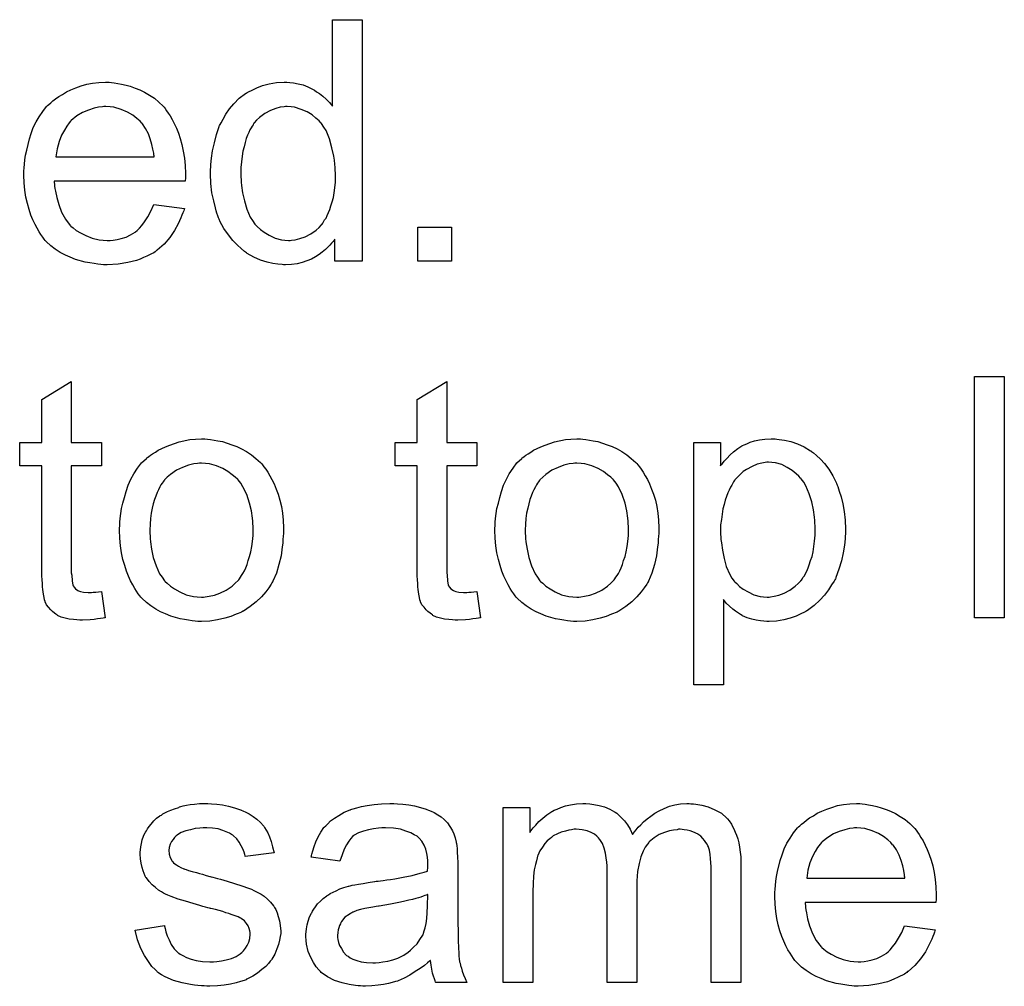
# Model space of a CAD drawing. Extents: x -1.3 to 9.2, y -4.6 to 3.5.
# Tile 113 of 215: x 6.506 to 6.832, y -2.178 to -1.858. Entities that reach past the tile are written whole.
import ezdxf

# ---------------------------------------------------------------- set-up
doc = ezdxf.new("R2010")
doc.units = 0
doc.layers.add('acc-ni-360-23-a_document', color=1, linetype='CONTINUOUS')

msp = doc.modelspace()

# ---------------------------------------------------------------- linework, layer by layer
at = {"layer": 'acc-ni-360-23-a_document', "color": 1}
for points in [[(6.619473, -1.937847), (6.610333, -1.937847), (6.610333, -1.930558), (6.610217, -1.930674), (6.610101, -1.930905), (6.609754, -1.931368), (6.609292, -1.931947), (6.608713, -1.932525), (6.608019, -1.933219), (6.607209, -1.934029), (6.606168, -1.934839), (6.605126, -1.935649), (6.603969, -1.936459), (6.602581, -1.937153), (6.601077, -1.937732), (6.599573, -1.93831), (6.597837, -1.938773), (6.595986, -1.939004), (6.594019, -1.93912), (6.593325, -1.93912), (6.592862, -1.939004), (6.591474, -1.938889), (6.589854, -1.938657), (6.587887, -1.938194), (6.585689, -1.9375), (6.58349, -1.936574), (6.581292, -1.935302), (6.581176, -1.935302), (6.581061, -1.93507), (6.580367, -1.934608), (6.579325, -1.933682), (6.578052, -1.932525), (6.576548, -1.931021), (6.575044, -1.92917), (6.57354, -1.927087), (6.572267, -1.924657), (6.572267, -1.924542), (6.572152, -1.92431), (6.572036, -1.923963), (6.571805, -1.9235), (6.571573, -1.922806), (6.571226, -1.921996), (6.570995, -1.921186), (6.570763, -1.920145), (6.570185, -1.917831), (6.569606, -1.91517), (6.569259, -1.912162), (6.569144, -1.908922), (6.569144, -1.908806), (6.569144, -1.908575), (6.569144, -1.908112), (6.569144, -1.907418), (6.569259, -1.906724), (6.569259, -1.905798), (6.569491, -1.903716), (6.569838, -1.901286), (6.570416, -1.898625), (6.57111, -1.895848), (6.572036, -1.893187), (6.572036, -1.893071), (6.572152, -1.89284), (6.572383, -1.892493), (6.572615, -1.89203), (6.573309, -1.890757), (6.574234, -1.889138), (6.575391, -1.887402), (6.576895, -1.885667), (6.578631, -1.883815), (6.580714, -1.882311), (6.580829, -1.882311), (6.580945, -1.882196), (6.581292, -1.881964), (6.581755, -1.881733), (6.582912, -1.881154), (6.584532, -1.880344), (6.586383, -1.87965), (6.588581, -1.879072), (6.591011, -1.878609), (6.593556, -1.878493), (6.594482, -1.878493), (6.595408, -1.878609), (6.59668, -1.878725), (6.598184, -1.879072), (6.599804, -1.879419), (6.601424, -1.879997), (6.602928, -1.880807), (6.603159, -1.880923), (6.603622, -1.881154), (6.604316, -1.881733), (6.605242, -1.882311), (6.606399, -1.883121), (6.60744, -1.884162), (6.608597, -1.885204), (6.609639, -1.886476), (6.609639, -1.857783), (6.619473, -1.857783), (6.619473, -1.937847)], [(6.536285, -1.878609), (6.53721, -1.878725), (6.538367, -1.878956), (6.53964, -1.879187), (6.541144, -1.879534), (6.542533, -1.879881), (6.544152, -1.88046), (6.545657, -1.881039), (6.547276, -1.881848), (6.548896, -1.882774), (6.550516, -1.883815), (6.55202, -1.885088), (6.553408, -1.886476), (6.553524, -1.886592), (6.553756, -1.886823), (6.554103, -1.887286), (6.554565, -1.88798), (6.555144, -1.88879), (6.555722, -1.889716), (6.556417, -1.890873), (6.557111, -1.892261), (6.557805, -1.893765), (6.558499, -1.895385), (6.559078, -1.897236), (6.559656, -1.899203), (6.560119, -1.901402), (6.560466, -1.903716), (6.560698, -1.906145), (6.560813, -1.908806), (6.560813, -1.908922), (6.560813, -1.909385), (6.560813, -1.910195), (6.560698, -1.911352), (6.51731, -1.911352), (6.51731, -1.911468), (6.51731, -1.911815), (6.517426, -1.912277), (6.517426, -1.912972), (6.517541, -1.913782), (6.517773, -1.914707), (6.51812, -1.91679), (6.518814, -1.919104), (6.51974, -1.921649), (6.521012, -1.923963), (6.522632, -1.926046), (6.522748, -1.926046), (6.522864, -1.926277), (6.523558, -1.926856), (6.524599, -1.927666), (6.525988, -1.928476), (6.527839, -1.929401), (6.529921, -1.930211), (6.532235, -1.93079), (6.533508, -1.930905), (6.534896, -1.931021), (6.535822, -1.931021), (6.536863, -1.930905), (6.538136, -1.930674), (6.539524, -1.930327), (6.541144, -1.929864), (6.542648, -1.92917), (6.544152, -1.928244), (6.544268, -1.928128), (6.544847, -1.927666), (6.545541, -1.926971), (6.546351, -1.926046), (6.547276, -1.924773), (6.548318, -1.923153), (6.549359, -1.921302), (6.550284, -1.919104), (6.560466, -1.920377), (6.560466, -1.920492), (6.56035, -1.920724), (6.560235, -1.921186), (6.560003, -1.921881), (6.559656, -1.922575), (6.559309, -1.9235), (6.558383, -1.925467), (6.557226, -1.927666), (6.555607, -1.92998), (6.553756, -1.932178), (6.551441, -1.934261), (6.551326, -1.934261), (6.551094, -1.934492), (6.550747, -1.934723), (6.550284, -1.93507), (6.54959, -1.935418), (6.548896, -1.935765), (6.547971, -1.936227), (6.546929, -1.93669), (6.545772, -1.937153), (6.544615, -1.937616), (6.541723, -1.93831), (6.538483, -1.938889), (6.534896, -1.93912), (6.533624, -1.93912), (6.532814, -1.939004), (6.531773, -1.938889), (6.5305, -1.938657), (6.529111, -1.938426), (6.527607, -1.938194), (6.524368, -1.937269), (6.522632, -1.936574), (6.521012, -1.93588), (6.519277, -1.934955), (6.517657, -1.933913), (6.516153, -1.932756), (6.514649, -1.931368), (6.514533, -1.931252), (6.514302, -1.931021), (6.513955, -1.930558), (6.513492, -1.929864), (6.512913, -1.929054), (6.512335, -1.928128), (6.511641, -1.926971), (6.510947, -1.925699), (6.510252, -1.924195), (6.509558, -1.922575), (6.50898, -1.920724), (6.508401, -1.918757), (6.507938, -1.916674), (6.507591, -1.91436), (6.50736, -1.91193), (6.507244, -1.909385), (6.507244, -1.909269), (6.507244, -1.908691), (6.507244, -1.907997), (6.50736, -1.906955), (6.507475, -1.905683), (6.507591, -1.904294), (6.507823, -1.902674), (6.50817, -1.901055), (6.509095, -1.897352), (6.509674, -1.895501), (6.510368, -1.893534), (6.511294, -1.891683), (6.512335, -1.889947), (6.513492, -1.888212), (6.514765, -1.886592), (6.51488, -1.886476), (6.515112, -1.886245), (6.515574, -1.885898), (6.516153, -1.885319), (6.516847, -1.884741), (6.517773, -1.884047), (6.518814, -1.883237), (6.520087, -1.882543), (6.521359, -1.881733), (6.522864, -1.881039), (6.524483, -1.880344), (6.526219, -1.879766), (6.52807, -1.879187), (6.530037, -1.87884), (6.53212, -1.878609), (6.534318, -1.878493), (6.535475, -1.878493), (6.536285, -1.878609)], [(6.534434, -1.886592), (6.533739, -1.886592), (6.533277, -1.886708), (6.532004, -1.886823), (6.5305, -1.887171), (6.528649, -1.887749), (6.526682, -1.888559), (6.524831, -1.889716), (6.522979, -1.89122), (6.522748, -1.891451), (6.522285, -1.89203), (6.521475, -1.893071), (6.520665, -1.89446), (6.51974, -1.89608), (6.51893, -1.898162), (6.518236, -1.900592), (6.517889, -1.903253), (6.5504, -1.903253), (6.5504, -1.903137), (6.5504, -1.902906), (6.550284, -1.902559), (6.550284, -1.902096), (6.550053, -1.900707), (6.549706, -1.899203), (6.549127, -1.897352), (6.548549, -1.895617), (6.547623, -1.893881), (6.546582, -1.892377), (6.546582, -1.892261), (6.546351, -1.892146), (6.545772, -1.891451), (6.544731, -1.890526), (6.543342, -1.889485), (6.541607, -1.888443), (6.539524, -1.887518), (6.537095, -1.886823), (6.535822, -1.886708), (6.534434, -1.886592)], [(6.594598, -1.886592), (6.594019, -1.886592), (6.593556, -1.886708), (6.592284, -1.886823), (6.590779, -1.887286), (6.589044, -1.887865), (6.587193, -1.888906), (6.585342, -1.890179), (6.584416, -1.891104), (6.583606, -1.89203), (6.583606, -1.892146), (6.583375, -1.892261), (6.583259, -1.892609), (6.582912, -1.893071), (6.582565, -1.89365), (6.582218, -1.894344), (6.581871, -1.895154), (6.581408, -1.89608), (6.580945, -1.897236), (6.580598, -1.898509), (6.580251, -1.899898), (6.579904, -1.901402), (6.579672, -1.903022), (6.579441, -1.904873), (6.579209, -1.90684), (6.579209, -1.908922), (6.579209, -1.909038), (6.579209, -1.909385), (6.579209, -1.909964), (6.579325, -1.910773), (6.579325, -1.911699), (6.579441, -1.91274), (6.579788, -1.91517), (6.580367, -1.917831), (6.581176, -1.920608), (6.582333, -1.923269), (6.583028, -1.924426), (6.583837, -1.925583), (6.583953, -1.925583), (6.584069, -1.925814), (6.584647, -1.926393), (6.585689, -1.927319), (6.586961, -1.928244), (6.588581, -1.929285), (6.590548, -1.930211), (6.592631, -1.93079), (6.593788, -1.930905), (6.594945, -1.931021), (6.595523, -1.931021), (6.595986, -1.930905), (6.597259, -1.93079), (6.598763, -1.930327), (6.600498, -1.929748), (6.60235, -1.928823), (6.604201, -1.92755), (6.605126, -1.92674), (6.605936, -1.925814), (6.605936, -1.925699), (6.606168, -1.925583), (6.606399, -1.925236), (6.60663, -1.924773), (6.606977, -1.924195), (6.60744, -1.923616), (6.607787, -1.92269), (6.60825, -1.921765), (6.608713, -1.920724), (6.60906, -1.919567), (6.609523, -1.918178), (6.60987, -1.91679), (6.610101, -1.91517), (6.610333, -1.91355), (6.610564, -1.911699), (6.610564, -1.909732), (6.610564, -1.909616), (6.610564, -1.909154), (6.610564, -1.908575), (6.610449, -1.907765), (6.610449, -1.90684), (6.610333, -1.905683), (6.610217, -1.90441), (6.609986, -1.903022), (6.609407, -1.900245), (6.608597, -1.897352), (6.60744, -1.894575), (6.606746, -1.893418), (6.605936, -1.892261), (6.605936, -1.892146), (6.605705, -1.89203), (6.605126, -1.891336), (6.604085, -1.89041), (6.602812, -1.889369), (6.601193, -1.888328), (6.599226, -1.887518), (6.597027, -1.886823), (6.59587, -1.886708), (6.594598, -1.886592)], [(6.649092, -1.937847), (6.637869, -1.937847), (6.637869, -1.926624), (6.649092, -1.926624), (6.649092, -1.937847)], [(6.522979, -1.998057), (6.53293, -1.998057), (6.53293, -2.005694), (6.522979, -2.005694), (6.522979, -2.039825), (6.522979, -2.040057), (6.522979, -2.040519), (6.522979, -2.041214), (6.523095, -2.042024), (6.523211, -2.043875), (6.523326, -2.044685), (6.523442, -2.045263), (6.523558, -2.045495), (6.523905, -2.045957), (6.524368, -2.046536), (6.525178, -2.047114), (6.525409, -2.04723), (6.525988, -2.047461), (6.527029, -2.047693), (6.528533, -2.047809), (6.52969, -2.047809), (6.530268, -2.047693), (6.531078, -2.047693), (6.532004, -2.047577), (6.53293, -2.047461), (6.534202, -2.056139), (6.533971, -2.056139), (6.533508, -2.056255), (6.532698, -2.05637), (6.531657, -2.056486), (6.5305, -2.056717), (6.529227, -2.056833), (6.526682, -2.056949), (6.525756, -2.056949), (6.524831, -2.056833), (6.523673, -2.056717), (6.522285, -2.056602), (6.520897, -2.056255), (6.519624, -2.055907), (6.518351, -2.055329), (6.518236, -2.055213), (6.517889, -2.054982), (6.517426, -2.054635), (6.516731, -2.054056), (6.516153, -2.053478), (6.515459, -2.052668), (6.514765, -2.051858), (6.514302, -2.050817), (6.514302, -2.050701), (6.51407, -2.050238), (6.513955, -2.049428), (6.513723, -2.048271), (6.513492, -2.046767), (6.513376, -2.045842), (6.513376, -2.0448), (6.513261, -2.043528), (6.513145, -2.042255), (6.513145, -2.040867), (6.513145, -2.039247), (6.513145, -2.005694), (6.505856, -2.005694), (6.505856, -1.998057), (6.513145, -1.998057), (6.513145, -1.983711), (6.522979, -1.97781), (6.522979, -1.998057)], [(6.647472, -1.998057), (6.657423, -1.998057), (6.657423, -2.005694), (6.647472, -2.005694), (6.647472, -2.039825), (6.647472, -2.040057), (6.647472, -2.040519), (6.647472, -2.041214), (6.647588, -2.042024), (6.647704, -2.043875), (6.64782, -2.044685), (6.647935, -2.045263), (6.648051, -2.045495), (6.648398, -2.045957), (6.648861, -2.046536), (6.649671, -2.047114), (6.649902, -2.04723), (6.650481, -2.047461), (6.651522, -2.047693), (6.653026, -2.047809), (6.654183, -2.047809), (6.654762, -2.047693), (6.655572, -2.047693), (6.656497, -2.047577), (6.657423, -2.047461), (6.658695, -2.056139), (6.658464, -2.056139), (6.658001, -2.056255), (6.657191, -2.05637), (6.65615, -2.056486), (6.654993, -2.056717), (6.65372, -2.056833), (6.651175, -2.056949), (6.650249, -2.056949), (6.649324, -2.056833), (6.648167, -2.056717), (6.646778, -2.056602), (6.64539, -2.056255), (6.644117, -2.055907), (6.642845, -2.055329), (6.642729, -2.055213), (6.642382, -2.054982), (6.641919, -2.054635), (6.641225, -2.054056), (6.640646, -2.053478), (6.639952, -2.052668), (6.639258, -2.051858), (6.638795, -2.050817), (6.638795, -2.050701), (6.638564, -2.050238), (6.638448, -2.049428), (6.638217, -2.048271), (6.637985, -2.046767), (6.637869, -2.045842), (6.637869, -2.0448), (6.637754, -2.043528), (6.637638, -2.042255), (6.637638, -2.040867), (6.637638, -2.039247), (6.637638, -2.005694), (6.630349, -2.005694), (6.630349, -1.998057), (6.637638, -1.998057), (6.637638, -1.983711), (6.647472, -1.97781), (6.647472, -1.998057)], [(6.832361, -2.056139), (6.822527, -2.056139), (6.822527, -1.976074), (6.832361, -1.976074), (6.832361, -2.056139)], [(6.568102, -1.9969), (6.569144, -1.997016), (6.570301, -1.997248), (6.571573, -1.997479), (6.573077, -1.99771), (6.576201, -1.998752), (6.577821, -1.99933), (6.579441, -2.00014), (6.581061, -2.00095), (6.582681, -2.002107), (6.584185, -2.003264), (6.585689, -2.004652), (6.585804, -2.004768), (6.586036, -2.004999), (6.586383, -2.005462), (6.586846, -2.006041), (6.587424, -2.006851), (6.588118, -2.007892), (6.588813, -2.009049), (6.589507, -2.010322), (6.590201, -2.01171), (6.590895, -2.013446), (6.591589, -2.015181), (6.592168, -2.017148), (6.592631, -2.019231), (6.592978, -2.021429), (6.593209, -2.023743), (6.593325, -2.026288), (6.593325, -2.026404), (6.593325, -2.026751), (6.593325, -2.02733), (6.593325, -2.028139), (6.593209, -2.029065), (6.593093, -2.030222), (6.593093, -2.031379), (6.592862, -2.032652), (6.592515, -2.035544), (6.591821, -2.038437), (6.591011, -2.041329), (6.589854, -2.04399), (6.589854, -2.044106), (6.589738, -2.044222), (6.589507, -2.044569), (6.589275, -2.045032), (6.588466, -2.046189), (6.587424, -2.047577), (6.586036, -2.049197), (6.5843, -2.050817), (6.582333, -2.052436), (6.580019, -2.053941), (6.579904, -2.053941), (6.579788, -2.054056), (6.579441, -2.054288), (6.578862, -2.054519), (6.578284, -2.054751), (6.57759, -2.054982), (6.575854, -2.055676), (6.573887, -2.056255), (6.571458, -2.056833), (6.568912, -2.057296), (6.566135, -2.057412), (6.564978, -2.057412), (6.564053, -2.057296), (6.563011, -2.05718), (6.561855, -2.056949), (6.560466, -2.056717), (6.559078, -2.056486), (6.555954, -2.05556), (6.554218, -2.054866), (6.552599, -2.054172), (6.550979, -2.053246), (6.549359, -2.052205), (6.547855, -2.051048), (6.546351, -2.04966), (6.546235, -2.049544), (6.546004, -2.049313), (6.545657, -2.04885), (6.545194, -2.048156), (6.544615, -2.047346), (6.544037, -2.04642), (6.543342, -2.045263), (6.542648, -2.043875), (6.541954, -2.042371), (6.54126, -2.040635), (6.540681, -2.038784), (6.540103, -2.036817), (6.53964, -2.034619), (6.539293, -2.032305), (6.539062, -2.029759), (6.538946, -2.027098), (6.538946, -2.026867), (6.538946, -2.026404), (6.539062, -2.025594), (6.539062, -2.024437), (6.539177, -2.023164), (6.539409, -2.021545), (6.53964, -2.019925), (6.540103, -2.018074), (6.540566, -2.016222), (6.541144, -2.014255), (6.541838, -2.012173), (6.542764, -2.010206), (6.54369, -2.008355), (6.544962, -2.006504), (6.546235, -2.004768), (6.547855, -2.003264), (6.547971, -2.003148), (6.548202, -2.003033), (6.548665, -2.002686), (6.549243, -2.002223), (6.549937, -2.00176), (6.550863, -2.001181), (6.551789, -2.000603), (6.552946, -2.000024), (6.554218, -1.999446), (6.555607, -1.998867), (6.558731, -1.997826), (6.562317, -1.997016), (6.564168, -1.9969), (6.566135, -1.996785), (6.567292, -1.996785), (6.568102, -1.9969)], [(6.692596, -1.9969), (6.693637, -1.997016), (6.694794, -1.997248), (6.696066, -1.997479), (6.697571, -1.99771), (6.700694, -1.998752), (6.702314, -1.99933), (6.703934, -2.00014), (6.705554, -2.00095), (6.707174, -2.002107), (6.708678, -2.003264), (6.710182, -2.004652), (6.710298, -2.004768), (6.710529, -2.004999), (6.710876, -2.005462), (6.711339, -2.006041), (6.711917, -2.006851), (6.712612, -2.007892), (6.713306, -2.009049), (6.714, -2.010322), (6.714694, -2.01171), (6.715388, -2.013446), (6.716083, -2.015181), (6.716661, -2.017148), (6.717124, -2.019231), (6.717471, -2.021429), (6.717702, -2.023743), (6.717818, -2.026288), (6.717818, -2.026404), (6.717818, -2.026751), (6.717818, -2.02733), (6.717818, -2.028139), (6.717702, -2.029065), (6.717587, -2.030222), (6.717587, -2.031379), (6.717355, -2.032652), (6.717008, -2.035544), (6.716314, -2.038437), (6.715504, -2.041329), (6.714347, -2.04399), (6.714347, -2.044106), (6.714231, -2.044222), (6.714, -2.044569), (6.713769, -2.045032), (6.712959, -2.046189), (6.711917, -2.047577), (6.710529, -2.049197), (6.708793, -2.050817), (6.706827, -2.052436), (6.704513, -2.053941), (6.704397, -2.053941), (6.704281, -2.054056), (6.703934, -2.054288), (6.703356, -2.054519), (6.702777, -2.054751), (6.702083, -2.054982), (6.700347, -2.055676), (6.698381, -2.056255), (6.695951, -2.056833), (6.693405, -2.057296), (6.690629, -2.057412), (6.689472, -2.057412), (6.688546, -2.057296), (6.687505, -2.05718), (6.686348, -2.056949), (6.684959, -2.056717), (6.683571, -2.056486), (6.680447, -2.05556), (6.678712, -2.054866), (6.677092, -2.054172), (6.675472, -2.053246), (6.673852, -2.052205), (6.672348, -2.051048), (6.670844, -2.04966), (6.670728, -2.049544), (6.670497, -2.049313), (6.67015, -2.04885), (6.669687, -2.048156), (6.669108, -2.047346), (6.66853, -2.04642), (6.667836, -2.045263), (6.667141, -2.043875), (6.666447, -2.042371), (6.665753, -2.040635), (6.665175, -2.038784), (6.664596, -2.036817), (6.664133, -2.034619), (6.663786, -2.032305), (6.663555, -2.029759), (6.663439, -2.027098), (6.663439, -2.026867), (6.663439, -2.026404), (6.663555, -2.025594), (6.663555, -2.024437), (6.663671, -2.023164), (6.663902, -2.021545), (6.664133, -2.019925), (6.664596, -2.018074), (6.665059, -2.016222), (6.665637, -2.014255), (6.666332, -2.012173), (6.667257, -2.010206), (6.668183, -2.008355), (6.669456, -2.006504), (6.670728, -2.004768), (6.672348, -2.003264), (6.672464, -2.003148), (6.672695, -2.003033), (6.673158, -2.002686), (6.673736, -2.002223), (6.674431, -2.00176), (6.675356, -2.001181), (6.676282, -2.000603), (6.677439, -2.000024), (6.678712, -1.999446), (6.6801, -1.998867), (6.683224, -1.997826), (6.68681, -1.997016), (6.688662, -1.9969), (6.690629, -1.996785), (6.691786, -1.996785), (6.692596, -1.9969)], [(6.756925, -1.9969), (6.757735, -1.997016), (6.75947, -1.997248), (6.761553, -1.99771), (6.763751, -1.998405), (6.765949, -1.999446), (6.768148, -2.000719), (6.768263, -2.000719), (6.768379, -2.00095), (6.769073, -2.001413), (6.770114, -2.002338), (6.771387, -2.003495), (6.772776, -2.004999), (6.774164, -2.006851), (6.775552, -2.009049), (6.776709, -2.011479), (6.776709, -2.011594), (6.776825, -2.011826), (6.776941, -2.012173), (6.777172, -2.012636), (6.777404, -2.01333), (6.777635, -2.01414), (6.778213, -2.015991), (6.778792, -2.018305), (6.779255, -2.02085), (6.779602, -2.023743), (6.779718, -2.026751), (6.779718, -2.026867), (6.779718, -2.027098), (6.779718, -2.027561), (6.779718, -2.028255), (6.779602, -2.029065), (6.779602, -2.029991), (6.77937, -2.032073), (6.778908, -2.034619), (6.778329, -2.03728), (6.777519, -2.040057), (6.776478, -2.042833), (6.776478, -2.042949), (6.776362, -2.04318), (6.776131, -2.043528), (6.7759, -2.04399), (6.77509, -2.045263), (6.774048, -2.046883), (6.772776, -2.048618), (6.771156, -2.050354), (6.769305, -2.052089), (6.767106, -2.053709), (6.766991, -2.053709), (6.766875, -2.053825), (6.766528, -2.054056), (6.766065, -2.054288), (6.764908, -2.054866), (6.763288, -2.05556), (6.761321, -2.056255), (6.759239, -2.056833), (6.756809, -2.057296), (6.754379, -2.057412), (6.753569, -2.057412), (6.752644, -2.057296), (6.751487, -2.05718), (6.750098, -2.056949), (6.748594, -2.056602), (6.74709, -2.056139), (6.745586, -2.055445), (6.74547, -2.055329), (6.744892, -2.055098), (6.744198, -2.054635), (6.743272, -2.053941), (6.742346, -2.053246), (6.74119, -2.052321), (6.740148, -2.05128), (6.739223, -2.050122), (6.739223, -2.078353), (6.729388, -2.078353), (6.729388, -1.998057), (6.738297, -1.998057), (6.738297, -2.005694), (6.738413, -2.005462), (6.738876, -2.004999), (6.739454, -2.00419), (6.74038, -2.003264), (6.741421, -2.002107), (6.742578, -2.001066), (6.743966, -2.000024), (6.745355, -1.999099), (6.745586, -1.998983), (6.746049, -1.998752), (6.746975, -1.998405), (6.748132, -1.997942), (6.74952, -1.997479), (6.75114, -1.997132), (6.752991, -1.9969), (6.755074, -1.996785), (6.756346, -1.996785), (6.756925, -1.9969)], [(6.754148, -2.004537), (6.753569, -2.004537), (6.753107, -2.004652), (6.75195, -2.004884), (6.750445, -2.005231), (6.74871, -2.005925), (6.746859, -2.006966), (6.745818, -2.007661), (6.744892, -2.00847), (6.743966, -2.009396), (6.743041, -2.010437), (6.743041, -2.010553), (6.742809, -2.010669), (6.742578, -2.011016), (6.742346, -2.011479), (6.741999, -2.012173), (6.741537, -2.012867), (6.741074, -2.013793), (6.740727, -2.014718), (6.740264, -2.015875), (6.739801, -2.017148), (6.739454, -2.018536), (6.738991, -2.020041), (6.73876, -2.021776), (6.738528, -2.023512), (6.738297, -2.025363), (6.738297, -2.027445), (6.738297, -2.027561), (6.738297, -2.027908), (6.738297, -2.028487), (6.738413, -2.029296), (6.738413, -2.030222), (6.738528, -2.031263), (6.738876, -2.033693), (6.739454, -2.03647), (6.740148, -2.039131), (6.741305, -2.041792), (6.741999, -2.042949), (6.742809, -2.04399), (6.743041, -2.044222), (6.743619, -2.0448), (6.744545, -2.045726), (6.745818, -2.046651), (6.747437, -2.047577), (6.749288, -2.048503), (6.751371, -2.049081), (6.752528, -2.049197), (6.753685, -2.049313), (6.754379, -2.049313), (6.754842, -2.049197), (6.755999, -2.048965), (6.757619, -2.048618), (6.759354, -2.047924), (6.761206, -2.046999), (6.763057, -2.04561), (6.763982, -2.0448), (6.764908, -2.043875), (6.764908, -2.043759), (6.765139, -2.043643), (6.765371, -2.043296), (6.765602, -2.042833), (6.766065, -2.042255), (6.766412, -2.041445), (6.766875, -2.040635), (6.767338, -2.039594), (6.767685, -2.038553), (6.768148, -2.037164), (6.76861, -2.035776), (6.768958, -2.034272), (6.769189, -2.032536), (6.76942, -2.030685), (6.769652, -2.028718), (6.769652, -2.026635), (6.769652, -2.02652), (6.769652, -2.026173), (6.769652, -2.025594), (6.769536, -2.024784), (6.769536, -2.023859), (6.76942, -2.022817), (6.769073, -2.020388), (6.768495, -2.017726), (6.767685, -2.015065), (6.766528, -2.012404), (6.765834, -2.011132), (6.765024, -2.01009), (6.765024, -2.009975), (6.764792, -2.009859), (6.764214, -2.009165), (6.763288, -2.008355), (6.762016, -2.007313), (6.760396, -2.006272), (6.758544, -2.005347), (6.756462, -2.004768), (6.755305, -2.004652), (6.754148, -2.004537)], [(6.566135, -2.004884), (6.565441, -2.004884), (6.564863, -2.004999), (6.56359, -2.005115), (6.561855, -2.005578), (6.559888, -2.006272), (6.557805, -2.007198), (6.555838, -2.008586), (6.554797, -2.009512), (6.553871, -2.010437), (6.553871, -2.010553), (6.55364, -2.010669), (6.553408, -2.011016), (6.553061, -2.011479), (6.552714, -2.012057), (6.552367, -2.012751), (6.551904, -2.013677), (6.551441, -2.014603), (6.550979, -2.01576), (6.550516, -2.016917), (6.550169, -2.018305), (6.549822, -2.019809), (6.549475, -2.021429), (6.549243, -2.023164), (6.549127, -2.025131), (6.549012, -2.027098), (6.549012, -2.027214), (6.549012, -2.027561), (6.549012, -2.028139), (6.549127, -2.028949), (6.549127, -2.029875), (6.549243, -2.030916), (6.54959, -2.033346), (6.550169, -2.036123), (6.551094, -2.0389), (6.552251, -2.041561), (6.553061, -2.042718), (6.553871, -2.043875), (6.553987, -2.043875), (6.554103, -2.044106), (6.554797, -2.044685), (6.555838, -2.04561), (6.557226, -2.046536), (6.558962, -2.047577), (6.561045, -2.048503), (6.563474, -2.049081), (6.564747, -2.049197), (6.566135, -2.049313), (6.56683, -2.049313), (6.567408, -2.049197), (6.568681, -2.048965), (6.570416, -2.048618), (6.572267, -2.047924), (6.57435, -2.046999), (6.576317, -2.04561), (6.577358, -2.044685), (6.578284, -2.043759), (6.5784, -2.043643), (6.578515, -2.043528), (6.578747, -2.04318), (6.579094, -2.042718), (6.579441, -2.042139), (6.579904, -2.041445), (6.580367, -2.040519), (6.580829, -2.039594), (6.581292, -2.038437), (6.581639, -2.037164), (6.582102, -2.035776), (6.582449, -2.034272), (6.582796, -2.032536), (6.583028, -2.030801), (6.583259, -2.028834), (6.583259, -2.026751), (6.583259, -2.026635), (6.583259, -2.026288), (6.583259, -2.02571), (6.583143, -2.025016), (6.583143, -2.02409), (6.583028, -2.023049), (6.582681, -2.020619), (6.582102, -2.018074), (6.581176, -2.015297), (6.579904, -2.012751), (6.579209, -2.011479), (6.578284, -2.010437), (6.578284, -2.010322), (6.578052, -2.010206), (6.577358, -2.009512), (6.576317, -2.008702), (6.574929, -2.007661), (6.573193, -2.006619), (6.57111, -2.005694), (6.568797, -2.005115), (6.567524, -2.004999), (6.566135, -2.004884)], [(6.690629, -2.004884), (6.689934, -2.004884), (6.689356, -2.004999), (6.688083, -2.005115), (6.686348, -2.005578), (6.684381, -2.006272), (6.682298, -2.007198), (6.680331, -2.008586), (6.67929, -2.009512), (6.678364, -2.010437), (6.678364, -2.010553), (6.678133, -2.010669), (6.677902, -2.011016), (6.677555, -2.011479), (6.677207, -2.012057), (6.67686, -2.012751), (6.676398, -2.013677), (6.675935, -2.014603), (6.675472, -2.01576), (6.675009, -2.016917), (6.674662, -2.018305), (6.674315, -2.019809), (6.673968, -2.021429), (6.673736, -2.023164), (6.673621, -2.025131), (6.673505, -2.027098), (6.673505, -2.027214), (6.673505, -2.027561), (6.673505, -2.028139), (6.673621, -2.028949), (6.673621, -2.029875), (6.673736, -2.030916), (6.674083, -2.033346), (6.674662, -2.036123), (6.675588, -2.0389), (6.676745, -2.041561), (6.677555, -2.042718), (6.678364, -2.043875), (6.67848, -2.043875), (6.678596, -2.044106), (6.67929, -2.044685), (6.680331, -2.04561), (6.68172, -2.046536), (6.683455, -2.047577), (6.685538, -2.048503), (6.687967, -2.049081), (6.68924, -2.049197), (6.690629, -2.049313), (6.691323, -2.049313), (6.691901, -2.049197), (6.693174, -2.048965), (6.694909, -2.048618), (6.696761, -2.047924), (6.698843, -2.046999), (6.70081, -2.04561), (6.701851, -2.044685), (6.702777, -2.043759), (6.702893, -2.043643), (6.703008, -2.043528), (6.70324, -2.04318), (6.703587, -2.042718), (6.703934, -2.042139), (6.704397, -2.041445), (6.70486, -2.040519), (6.705323, -2.039594), (6.705785, -2.038437), (6.706132, -2.037164), (6.706595, -2.035776), (6.706942, -2.034272), (6.707289, -2.032536), (6.707521, -2.030801), (6.707752, -2.028834), (6.707752, -2.026751), (6.707752, -2.026635), (6.707752, -2.026288), (6.707752, -2.02571), (6.707636, -2.025016), (6.707636, -2.02409), (6.707521, -2.023049), (6.707174, -2.020619), (6.706595, -2.018074), (6.70567, -2.015297), (6.704397, -2.012751), (6.703703, -2.011479), (6.702777, -2.010437), (6.702777, -2.010322), (6.702546, -2.010206), (6.701851, -2.009512), (6.70081, -2.008702), (6.699422, -2.007661), (6.697686, -2.006619), (6.695604, -2.005694), (6.69329, -2.005115), (6.692017, -2.004999), (6.690629, -2.004884)], [(6.569491, -2.117853), (6.571226, -2.117969), (6.573077, -2.1182), (6.575044, -2.118663), (6.577127, -2.119126), (6.579094, -2.11982), (6.579209, -2.11982), (6.579325, -2.119936), (6.579904, -2.120167), (6.580829, -2.12063), (6.581986, -2.121209), (6.583259, -2.122019), (6.584532, -2.122944), (6.585689, -2.123985), (6.58673, -2.125142), (6.586846, -2.125258), (6.587077, -2.125721), (6.58754, -2.126531), (6.588118, -2.127456), (6.588697, -2.128845), (6.589275, -2.130349), (6.589738, -2.132084), (6.590201, -2.134051), (6.580598, -2.135324), (6.580598, -2.135093), (6.580482, -2.13463), (6.580251, -2.13382), (6.579904, -2.132779), (6.579325, -2.131737), (6.578631, -2.13058), (6.577821, -2.129423), (6.576664, -2.128382), (6.576548, -2.128266), (6.576086, -2.128035), (6.575391, -2.127572), (6.57435, -2.127109), (6.573193, -2.126646), (6.571689, -2.126184), (6.569838, -2.125952), (6.567871, -2.125837), (6.566714, -2.125837), (6.565557, -2.125952), (6.564053, -2.126068), (6.562549, -2.126415), (6.560929, -2.126762), (6.559425, -2.127341), (6.558152, -2.128151), (6.558036, -2.128266), (6.557689, -2.128498), (6.557226, -2.128961), (6.556764, -2.129655), (6.556185, -2.130349), (6.555722, -2.131274), (6.555375, -2.132316), (6.55526, -2.133357), (6.55526, -2.133473), (6.55526, -2.133704), (6.555375, -2.134051), (6.555375, -2.134514), (6.555722, -2.135671), (6.556417, -2.136828), (6.556532, -2.136944), (6.556648, -2.137059), (6.556879, -2.137407), (6.557342, -2.137754), (6.557805, -2.138101), (6.558499, -2.138564), (6.559309, -2.138911), (6.560235, -2.139374), (6.56035, -2.139374), (6.560582, -2.139489), (6.561045, -2.139605), (6.561855, -2.139952), (6.563011, -2.140299), (6.564516, -2.140646), (6.565441, -2.140993), (6.566483, -2.141225), (6.56764, -2.141572), (6.568912, -2.141919), (6.569028, -2.141919), (6.569375, -2.142035), (6.569953, -2.14215), (6.570648, -2.142382), (6.571458, -2.142613), (6.572499, -2.142845), (6.574697, -2.143539), (6.577127, -2.144233), (6.579557, -2.145043), (6.581755, -2.145853), (6.582681, -2.1462), (6.58349, -2.146547), (6.583722, -2.146663), (6.584185, -2.146894), (6.584879, -2.147241), (6.58592, -2.14782), (6.586961, -2.148514), (6.588003, -2.149439), (6.589044, -2.150481), (6.58997, -2.151638), (6.590085, -2.151753), (6.590317, -2.152216), (6.590779, -2.15291), (6.591242, -2.153952), (6.591589, -2.155224), (6.592052, -2.156613), (6.592284, -2.158233), (6.592399, -2.160084), (6.592399, -2.160315), (6.592399, -2.160894), (6.592284, -2.161819), (6.592052, -2.163092), (6.591705, -2.16448), (6.591127, -2.165985), (6.590432, -2.16772), (6.589507, -2.16934), (6.589391, -2.169571), (6.588928, -2.170034), (6.58835, -2.170844), (6.587424, -2.171769), (6.586151, -2.172811), (6.584763, -2.173968), (6.583143, -2.175009), (6.581176, -2.17605), (6.581061, -2.17605), (6.580945, -2.176166), (6.580251, -2.176398), (6.579094, -2.176745), (6.57759, -2.177207), (6.575739, -2.17767), (6.573656, -2.178017), (6.571458, -2.178249), (6.568912, -2.178364), (6.567871, -2.178364), (6.567061, -2.178249), (6.566135, -2.178249), (6.564978, -2.178133), (6.563821, -2.178017), (6.562549, -2.177786), (6.559772, -2.177207), (6.556879, -2.176398), (6.554103, -2.17524), (6.55283, -2.174546), (6.551673, -2.173736), (6.551557, -2.173621), (6.551441, -2.173505), (6.550747, -2.172811), (6.549706, -2.171769), (6.548549, -2.17015), (6.547276, -2.168183), (6.546004, -2.165869), (6.544962, -2.162976), (6.544152, -2.159737), (6.553871, -2.158233), (6.553871, -2.158348), (6.553871, -2.158464), (6.554103, -2.159158), (6.554334, -2.160315), (6.554797, -2.161588), (6.555375, -2.162976), (6.556069, -2.16448), (6.557111, -2.165985), (6.558383, -2.167257), (6.558615, -2.167373), (6.559078, -2.16772), (6.560003, -2.168183), (6.56116, -2.168761), (6.562664, -2.16934), (6.5644, -2.169803), (6.566483, -2.17015), (6.568912, -2.170265), (6.570069, -2.170265), (6.571226, -2.17015), (6.57273, -2.169918), (6.57435, -2.169571), (6.576086, -2.169108), (6.57759, -2.16853), (6.578978, -2.167604), (6.579094, -2.167489), (6.579557, -2.167142), (6.580019, -2.166563), (6.580714, -2.165753), (6.581292, -2.164827), (6.581871, -2.163671), (6.582218, -2.162514), (6.582333, -2.161125), (6.582333, -2.161009), (6.582333, -2.160547), (6.582218, -2.159968), (6.581986, -2.159158), (6.581639, -2.158348), (6.581061, -2.157538), (6.580367, -2.156613), (6.579325, -2.155919), (6.579209, -2.155803), (6.578862, -2.155687), (6.578284, -2.15534), (6.577358, -2.154993), (6.57597, -2.15453), (6.57516, -2.154183), (6.574234, -2.153952), (6.573193, -2.153605), (6.572036, -2.153258), (6.570763, -2.15291), (6.569259, -2.152563), (6.569144, -2.152563), (6.568797, -2.152448), (6.568218, -2.152332), (6.567524, -2.152101), (6.566598, -2.151869), (6.565557, -2.151522), (6.563359, -2.150943), (6.560813, -2.150134), (6.558383, -2.149439), (6.556069, -2.14863), (6.555028, -2.148167), (6.554218, -2.14782), (6.553987, -2.147704), (6.553524, -2.147472), (6.55283, -2.14701), (6.551904, -2.146431), (6.550863, -2.145621), (6.549822, -2.144696), (6.54878, -2.143654), (6.547855, -2.142382), (6.547739, -2.142266), (6.547508, -2.141803), (6.547161, -2.140993), (6.546814, -2.140068), (6.546466, -2.138911), (6.546119, -2.137522), (6.545888, -2.136134), (6.545772, -2.134514), (6.545772, -2.134283), (6.545772, -2.13382), (6.545888, -2.133126), (6.546004, -2.132084), (6.546235, -2.131043), (6.546466, -2.12977), (6.546929, -2.128613), (6.547508, -2.127341), (6.547623, -2.127225), (6.547855, -2.126762), (6.548202, -2.126184), (6.54878, -2.125374), (6.549475, -2.124564), (6.550284, -2.123523), (6.55121, -2.122597), (6.552367, -2.121787), (6.552483, -2.121671), (6.55283, -2.121556), (6.553293, -2.121209), (6.553987, -2.120861), (6.554913, -2.120399), (6.555954, -2.119936), (6.557226, -2.119473), (6.558615, -2.11901), (6.558846, -2.118895), (6.559309, -2.118779), (6.560119, -2.118548), (6.56116, -2.118316), (6.562433, -2.118085), (6.563821, -2.117969), (6.565441, -2.117738), (6.568218, -2.117738), (6.569491, -2.117853)], [(6.631159, -2.117853), (6.632894, -2.117969), (6.634861, -2.1182), (6.636828, -2.118548), (6.638795, -2.11901), (6.640646, -2.119589), (6.640878, -2.119704), (6.641456, -2.119936), (6.642266, -2.120283), (6.643307, -2.120746), (6.644464, -2.12144), (6.645621, -2.122134), (6.646663, -2.12306), (6.647588, -2.123985), (6.647704, -2.124101), (6.647935, -2.124448), (6.648282, -2.125027), (6.648745, -2.125721), (6.649324, -2.126762), (6.649787, -2.127803), (6.650249, -2.129076), (6.650596, -2.13058), (6.650596, -2.130696), (6.650712, -2.131043), (6.650828, -2.131737), (6.650944, -2.132663), (6.650944, -2.133936), (6.651059, -2.13544), (6.651175, -2.137407), (6.651175, -2.139605), (6.651175, -2.152795), (6.651175, -2.15291), (6.651175, -2.153373), (6.651175, -2.154067), (6.651175, -2.154993), (6.651175, -2.156034), (6.651175, -2.157307), (6.651291, -2.160084), (6.651291, -2.162976), (6.651406, -2.165869), (6.651522, -2.167142), (6.651522, -2.168298), (6.651638, -2.16934), (6.651753, -2.17015), (6.651753, -2.170265), (6.651869, -2.170728), (6.651985, -2.171422), (6.652332, -2.172348), (6.652563, -2.173389), (6.653026, -2.174546), (6.653605, -2.175819), (6.654183, -2.177092), (6.643886, -2.177092), (6.64377, -2.176976), (6.643654, -2.176513), (6.643423, -2.175935), (6.643076, -2.175009), (6.642729, -2.173968), (6.642497, -2.172695), (6.642266, -2.171307), (6.642035, -2.169803), (6.641919, -2.169803), (6.641803, -2.170034), (6.641109, -2.170613), (6.640068, -2.171422), (6.638679, -2.172464), (6.636944, -2.173505), (6.635208, -2.174662), (6.633357, -2.175703), (6.63139, -2.176513), (6.631159, -2.176629), (6.630465, -2.176745), (6.629423, -2.177092), (6.628151, -2.177439), (6.626531, -2.177786), (6.62468, -2.178017), (6.622597, -2.178249), (6.620514, -2.178364), (6.619589, -2.178364), (6.618895, -2.178249), (6.618085, -2.178249), (6.617159, -2.178133), (6.615077, -2.177786), (6.612762, -2.177207), (6.610217, -2.176398), (6.607903, -2.17524), (6.60582, -2.173736), (6.605589, -2.173505), (6.605011, -2.172927), (6.604201, -2.171885), (6.603275, -2.170497), (6.60235, -2.168761), (6.60154, -2.166794), (6.600961, -2.164365), (6.600845, -2.163208), (6.60073, -2.161819), (6.60073, -2.161588), (6.60073, -2.161125), (6.600845, -2.160315), (6.600961, -2.159274), (6.601193, -2.158001), (6.60154, -2.156729), (6.602002, -2.15534), (6.602581, -2.154067), (6.602697, -2.153952), (6.602928, -2.153489), (6.603391, -2.152795), (6.603969, -2.151985), (6.604663, -2.151059), (6.605589, -2.150134), (6.606515, -2.149208), (6.607672, -2.148398), (6.607787, -2.148282), (6.60825, -2.148051), (6.608829, -2.147588), (6.609754, -2.147125), (6.610796, -2.146663), (6.612068, -2.146084), (6.613341, -2.145621), (6.614845, -2.145159), (6.614961, -2.145159), (6.615424, -2.145043), (6.616118, -2.144811), (6.617043, -2.144696), (6.6182, -2.144464), (6.619704, -2.144233), (6.62144, -2.143886), (6.623523, -2.143654), (6.623638, -2.143654), (6.624101, -2.143539), (6.62468, -2.143539), (6.625489, -2.143423), (6.626415, -2.143307), (6.627572, -2.143076), (6.628845, -2.14296), (6.630233, -2.142729), (6.63301, -2.14215), (6.636018, -2.141572), (6.638679, -2.140878), (6.639952, -2.14053), (6.641109, -2.140183), (6.641109, -2.140068), (6.641109, -2.139836), (6.641225, -2.139142), (6.641225, -2.138332), (6.641225, -2.137869), (6.641225, -2.137638), (6.641225, -2.137522), (6.641225, -2.137407), (6.641225, -2.136712), (6.641109, -2.135555), (6.640878, -2.134283), (6.64053, -2.132894), (6.639952, -2.131506), (6.639258, -2.130233), (6.638332, -2.129192), (6.638217, -2.129076), (6.637638, -2.128613), (6.636712, -2.128151), (6.635555, -2.127456), (6.633936, -2.126878), (6.632084, -2.126299), (6.62977, -2.125952), (6.627109, -2.125837), (6.625952, -2.125837), (6.624795, -2.125952), (6.623176, -2.126184), (6.621556, -2.126415), (6.61982, -2.126878), (6.6182, -2.127456), (6.616812, -2.128266), (6.616696, -2.128382), (6.616234, -2.128729), (6.615655, -2.129308), (6.614961, -2.130233), (6.614267, -2.13139), (6.613457, -2.132894), (6.612762, -2.134745), (6.612068, -2.136828), (6.602465, -2.135555), (6.602465, -2.13544), (6.602581, -2.135324), (6.602581, -2.134977), (6.602697, -2.134514), (6.603044, -2.133473), (6.603507, -2.131969), (6.604085, -2.130465), (6.604779, -2.128845), (6.605705, -2.127225), (6.606746, -2.125721), (6.606862, -2.125605), (6.607325, -2.125142), (6.608019, -2.124448), (6.608944, -2.123523), (6.610217, -2.122597), (6.611721, -2.121671), (6.613457, -2.12063), (6.615424, -2.11982), (6.615539, -2.11982), (6.615655, -2.119704), (6.616002, -2.119589), (6.616465, -2.119473), (6.617622, -2.119126), (6.619242, -2.118779), (6.621093, -2.118432), (6.623407, -2.118085), (6.625837, -2.117853), (6.628613, -2.117738), (6.629886, -2.117738), (6.631159, -2.117853)], [(6.728462, -2.117853), (6.729272, -2.117853), (6.730082, -2.117969), (6.732049, -2.118316), (6.734132, -2.118895), (6.73633, -2.11982), (6.738528, -2.120977), (6.74038, -2.122597), (6.740611, -2.122828), (6.741074, -2.123523), (6.741884, -2.124564), (6.742231, -2.125374), (6.742694, -2.126184), (6.743156, -2.127225), (6.743503, -2.128266), (6.743966, -2.129423), (6.744313, -2.130812), (6.744545, -2.1322), (6.744776, -2.13382), (6.745008, -2.13544), (6.745008, -2.137291), (6.745008, -2.177092), (6.735173, -2.177092), (6.735173, -2.140646), (6.735173, -2.14053), (6.735173, -2.140415), (6.735173, -2.139721), (6.735173, -2.138679), (6.735057, -2.137407), (6.734942, -2.136018), (6.734826, -2.13463), (6.734595, -2.133241), (6.734248, -2.1322), (6.734248, -2.132084), (6.734016, -2.131737), (6.733785, -2.131274), (6.733438, -2.130696), (6.732975, -2.130002), (6.732396, -2.129308), (6.731702, -2.128613), (6.730776, -2.127919), (6.730661, -2.127803), (6.730314, -2.127688), (6.729851, -2.127456), (6.729041, -2.127109), (6.728231, -2.126762), (6.72719, -2.126531), (6.726149, -2.126415), (6.724876, -2.126299), (6.724297, -2.126299), (6.723834, -2.126415), (6.722677, -2.126531), (6.721289, -2.126762), (6.719669, -2.127341), (6.717934, -2.128035), (6.716198, -2.129076), (6.714578, -2.130465), (6.714463, -2.130696), (6.714, -2.131274), (6.713306, -2.1322), (6.712612, -2.133588), (6.711802, -2.13544), (6.711223, -2.137638), (6.71076, -2.140299), (6.710529, -2.143423), (6.710529, -2.177092), (6.700694, -2.177092), (6.700694, -2.139489), (6.700694, -2.139374), (6.700694, -2.139142), (6.700694, -2.138911), (6.700694, -2.138448), (6.700579, -2.137175), (6.700347, -2.135787), (6.700116, -2.134167), (6.699653, -2.132547), (6.699075, -2.131043), (6.698265, -2.129655), (6.698149, -2.129539), (6.697802, -2.129076), (6.697224, -2.128613), (6.696414, -2.127919), (6.695372, -2.127341), (6.693984, -2.126762), (6.692364, -2.126415), (6.690397, -2.126299), (6.689703, -2.126299), (6.688893, -2.126415), (6.687967, -2.126531), (6.68681, -2.126878), (6.685422, -2.127225), (6.684149, -2.127803), (6.682761, -2.128498), (6.682645, -2.128613), (6.682182, -2.128961), (6.681604, -2.129423), (6.680794, -2.130117), (6.679984, -2.131043), (6.679174, -2.1322), (6.678364, -2.133473), (6.67767, -2.134977), (6.677555, -2.135208), (6.677439, -2.135787), (6.677207, -2.136712), (6.67686, -2.137985), (6.676513, -2.139721), (6.676282, -2.141803), (6.676166, -2.144233), (6.67605, -2.14701), (6.67605, -2.177092), (6.666216, -2.177092), (6.666216, -2.11901), (6.675009, -2.11901), (6.675009, -2.127341), (6.675125, -2.127109), (6.675472, -2.126646), (6.676166, -2.125837), (6.676976, -2.124911), (6.678017, -2.123754), (6.67929, -2.122597), (6.680678, -2.12144), (6.682298, -2.120399), (6.68253, -2.120283), (6.683108, -2.119936), (6.684034, -2.119589), (6.685306, -2.11901), (6.68681, -2.118548), (6.688546, -2.1182), (6.690513, -2.117853), (6.692596, -2.117738), (6.693637, -2.117738), (6.694909, -2.117853), (6.696298, -2.118085), (6.698033, -2.118432), (6.699769, -2.118895), (6.701504, -2.119589), (6.703124, -2.120514), (6.703356, -2.12063), (6.703818, -2.120977), (6.704513, -2.121556), (6.705438, -2.122481), (6.706364, -2.123523), (6.707405, -2.124795), (6.708331, -2.126299), (6.709025, -2.128035), (6.709141, -2.127919), (6.709372, -2.127572), (6.709719, -2.127109), (6.710298, -2.126415), (6.710992, -2.125605), (6.711802, -2.124795), (6.712727, -2.12387), (6.713884, -2.122828), (6.715157, -2.121903), (6.71643, -2.120977), (6.717934, -2.120167), (6.719554, -2.119357), (6.721289, -2.118663), (6.72314, -2.1182), (6.724992, -2.117853), (6.727074, -2.117738), (6.727884, -2.117738), (6.728462, -2.117853)], [(6.785271, -2.117853), (6.786197, -2.117969), (6.787354, -2.1182), (6.788627, -2.118432), (6.790131, -2.118779), (6.791519, -2.119126), (6.793139, -2.119704), (6.794643, -2.120283), (6.796263, -2.121093), (6.797882, -2.122019), (6.799502, -2.12306), (6.801006, -2.124332), (6.802395, -2.125721), (6.802511, -2.125837), (6.802742, -2.126068), (6.803089, -2.126531), (6.803552, -2.127225), (6.80413, -2.128035), (6.804709, -2.128961), (6.805403, -2.130117), (6.806097, -2.131506), (6.806791, -2.13301), (6.807486, -2.13463), (6.808064, -2.136481), (6.808643, -2.138448), (6.809105, -2.140646), (6.809453, -2.14296), (6.809684, -2.14539), (6.8098, -2.148051), (6.8098, -2.148167), (6.8098, -2.14863), (6.8098, -2.149439), (6.809684, -2.150596), (6.766296, -2.150596), (6.766296, -2.150712), (6.766296, -2.151059), (6.766412, -2.151522), (6.766412, -2.152216), (6.766528, -2.153026), (6.766759, -2.153952), (6.767106, -2.156034), (6.767801, -2.158348), (6.768726, -2.160894), (6.769999, -2.163208), (6.771619, -2.16529), (6.771734, -2.16529), (6.77185, -2.165522), (6.772544, -2.1661), (6.773586, -2.16691), (6.774974, -2.16772), (6.776825, -2.168646), (6.778908, -2.169456), (6.781222, -2.170034), (6.782494, -2.17015), (6.783883, -2.170265), (6.784808, -2.170265), (6.78585, -2.17015), (6.787122, -2.169918), (6.788511, -2.169571), (6.790131, -2.169108), (6.791635, -2.168414), (6.793139, -2.167489), (6.793255, -2.167373), (6.793833, -2.16691), (6.794527, -2.166216), (6.795337, -2.16529), (6.796263, -2.164018), (6.797304, -2.162398), (6.798345, -2.160547), (6.799271, -2.158348), (6.809453, -2.159621), (6.809453, -2.159737), (6.809337, -2.159968), (6.809221, -2.160431), (6.80899, -2.161125), (6.808643, -2.161819), (6.808296, -2.162745), (6.80737, -2.164712), (6.806213, -2.16691), (6.804593, -2.169224), (6.802742, -2.171422), (6.800428, -2.173505), (6.800312, -2.173505), (6.800081, -2.173736), (6.799734, -2.173968), (6.799271, -2.174315), (6.798577, -2.174662), (6.797882, -2.175009), (6.796957, -2.175472), (6.795916, -2.175935), (6.794759, -2.176398), (6.793602, -2.17686), (6.790709, -2.177555), (6.78747, -2.178133), (6.783883, -2.178364), (6.78261, -2.178364), (6.7818, -2.178249), (6.780759, -2.178133), (6.779486, -2.177902), (6.778098, -2.17767), (6.776594, -2.177439), (6.773354, -2.176513), (6.771619, -2.175819), (6.769999, -2.175125), (6.768263, -2.174199), (6.766644, -2.173158), (6.765139, -2.172001), (6.763635, -2.170613), (6.76352, -2.170497), (6.763288, -2.170265), (6.762941, -2.169803), (6.762478, -2.169108), (6.7619, -2.168298), (6.761321, -2.167373), (6.760627, -2.166216), (6.759933, -2.164943), (6.759239, -2.163439), (6.758544, -2.161819), (6.757966, -2.159968), (6.757387, -2.158001), (6.756925, -2.155919), (6.756578, -2.153605), (6.756346, -2.151175), (6.75623, -2.14863), (6.75623, -2.148514), (6.75623, -2.147935), (6.75623, -2.147241), (6.756346, -2.1462), (6.756462, -2.144927), (6.756578, -2.143539), (6.756809, -2.141919), (6.757156, -2.140299), (6.758082, -2.136597), (6.75866, -2.134745), (6.759354, -2.132779), (6.76028, -2.130927), (6.761321, -2.129192), (6.762478, -2.127456), (6.763751, -2.125837), (6.763867, -2.125721), (6.764098, -2.12549), (6.764561, -2.125142), (6.765139, -2.124564), (6.765834, -2.123985), (6.766759, -2.123291), (6.767801, -2.122481), (6.769073, -2.121787), (6.770346, -2.120977), (6.77185, -2.120283), (6.77347, -2.119589), (6.775205, -2.11901), (6.777056, -2.118432), (6.779023, -2.118085), (6.781106, -2.117853), (6.783304, -2.117738), (6.784461, -2.117738), (6.785271, -2.117853)], [(6.78342, -2.125837), (6.782726, -2.125837), (6.782263, -2.125952), (6.78099, -2.126068), (6.779486, -2.126415), (6.777635, -2.126994), (6.775668, -2.127803), (6.773817, -2.128961), (6.771966, -2.130465), (6.771734, -2.130696), (6.771271, -2.131274), (6.770462, -2.132316), (6.769652, -2.133704), (6.768726, -2.135324), (6.767916, -2.137407), (6.767222, -2.139836), (6.766875, -2.142497), (6.799387, -2.142497), (6.799387, -2.142382), (6.799387, -2.14215), (6.799271, -2.141803), (6.799271, -2.14134), (6.799039, -2.139952), (6.798692, -2.138448), (6.798114, -2.136597), (6.797535, -2.134861), (6.79661, -2.133126), (6.795569, -2.131622), (6.795569, -2.131506), (6.795337, -2.13139), (6.794759, -2.130696), (6.793717, -2.12977), (6.792329, -2.128729), (6.790593, -2.127688), (6.788511, -2.126762), (6.786081, -2.126068), (6.784808, -2.125952), (6.78342, -2.125837)], [(6.641225, -2.147935), (6.641109, -2.147935), (6.640993, -2.148051), (6.640646, -2.148167), (6.640183, -2.148282), (6.639605, -2.148514), (6.638911, -2.148745), (6.638101, -2.148977), (6.637175, -2.149208), (6.636134, -2.149555), (6.634861, -2.149787), (6.633588, -2.150134), (6.632084, -2.150481), (6.630465, -2.150828), (6.628845, -2.151175), (6.626994, -2.151406), (6.625027, -2.151753), (6.624795, -2.151753), (6.624101, -2.151869), (6.622944, -2.152101), (6.621671, -2.152332), (6.620283, -2.152563), (6.618895, -2.15291), (6.617622, -2.153258), (6.616465, -2.15372), (6.616349, -2.15372), (6.616002, -2.153952), (6.615539, -2.154183), (6.615077, -2.15453), (6.613688, -2.155456), (6.612531, -2.156844), (6.612531, -2.15696), (6.6123, -2.157191), (6.612184, -2.157654), (6.611953, -2.158233), (6.611721, -2.158927), (6.61149, -2.159621), (6.611374, -2.160547), (6.611258, -2.161472), (6.611258, -2.161588), (6.611258, -2.162166), (6.611374, -2.162861), (6.611605, -2.163786), (6.611953, -2.164827), (6.612531, -2.165869), (6.613225, -2.167026), (6.614151, -2.168067), (6.614267, -2.168183), (6.614729, -2.168414), (6.615424, -2.168877), (6.616349, -2.16934), (6.617622, -2.169803), (6.619126, -2.170265), (6.620861, -2.170497), (6.622944, -2.170613), (6.62387, -2.170613), (6.625027, -2.170497), (6.626299, -2.170265), (6.627919, -2.170034), (6.629539, -2.169571), (6.631275, -2.168993), (6.63301, -2.168183), (6.633241, -2.168067), (6.633704, -2.16772), (6.634514, -2.167142), (6.63544, -2.166332), (6.636481, -2.165406), (6.637638, -2.164249), (6.638564, -2.162861), (6.639489, -2.161356), (6.639605, -2.161241), (6.639721, -2.160778), (6.639952, -2.159968), (6.640299, -2.158927), (6.640646, -2.157538), (6.640878, -2.155919), (6.640993, -2.153952), (6.641109, -2.151638), (6.641225, -2.147935)]]:
    msp.add_lwpolyline(points, dxfattribs=at)

doc.saveas('drawing.dxf')
